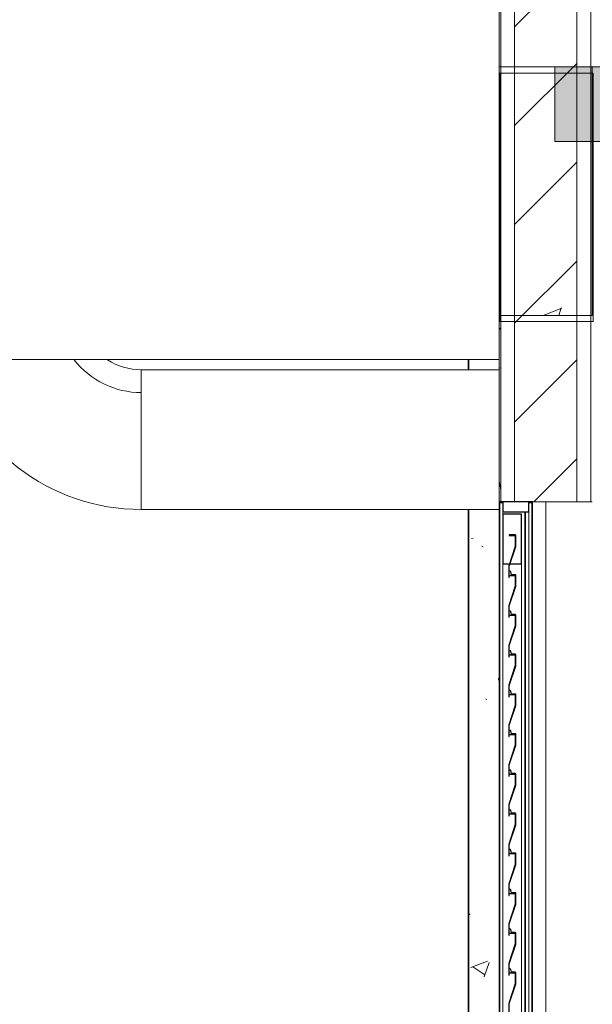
# Model space of a CAD drawing. Header units: metres. Extents: x 3.7 to 90.5, y -1.7 to 14.3.
# Tile 37 of 256: x 21.7 to 22.6, y 1.5 to 3.1. Entities that reach past the tile are written whole.
import ezdxf

# ---------------------------------------------------------------- set-up
doc = ezdxf.new("R2010")
doc.units = ezdxf.units.M
for name, color, linetype, lineweight in [('A-COLS', 7, 'Continuous', 18), ('A-DOOR', 7, 'Continuous', 18), ('A-DOOR-FRAM', 7, 'Continuous', 18), ('A-FLOR', 7, 'Continuous', 18), ('A-FLOR-PATT', 7, 'Continuous', 18), ('A-WALL', 7, 'Continuous', 18), ('A-WALL-PATT', 7, 'Continuous', 18), ('DUTOS', 7, 'Continuous', 18), ('I-WALL', 7, 'Continuous', 18), ('M-HVAC-DUCT', 7, 'Continuous', 18), ('S-BEAM', 7, 'Continuous', 18), ('S-COLS', 7, 'Continuous', 18)]:
    doc.layers.add(name, color=color, linetype=linetype, lineweight=lineweight)
pattern_1 = [(50, (22.355, 98.755), (0.5465545, -0.047815), [0.05715, -0.62865]), (355, (22.355, 98.755), (-0.1057276, 0.5731658), [0.04572, -0.50292]), (100.451, (22.401, 98.751), (0.4408277, 0.525349), [0.04857, -0.53427]), (46.184, (22.355, 98.907), (0.8132374, -0.126129), [0.08572, -0.94297]), (96.636, (22.423, 98.897), (0.712212, 0.742287), [0.07286, -0.80141]), (351.184, (22.355, 98.907), (0.7122166, 0.742274), [0.06858, -0.75438]), (21, (22.431, 98.869), (0.4548461, -0.306795), [0.05715, -0.62865]), (326, (22.431, 98.869), (0.185405, 0.55256), [0.04572, -0.50292]), (71.451, (22.469, 98.844), (0.640251, 0.2457632), [0.04857, -0.53427]), (37.5, (22.355, 98.755), (0.00926095, 0.2536672), [0.02515, -0.47168, 0.02515, -0.48539, -0.50482]), (37.5, (22.355, 98.755), (0.00926095, 0.2536672), [-1.007, 0.02515, -0.47968]), (7.5, (22.355, 98.755), (0.2004558, 0.30054595), [0.02515, -0.26594, 0.02515, -0.46025, -0.1924]), (7.5, (22.355, 98.755), (0.2004558, 0.30054595), [-0.77648, 0.02515, -0.16726]), (327.5, (22.185, 98.755), (0.40676816, -0.0171882), [0.02515, -0.16535, 0.02515, -0.56921, -0.78867]), (327.5, (22.185, 98.755), (0.40676816, -0.0171882), [-0.78486, 0.02515, -0.76352]), (317.5, (22.109, 98.755), (0.4443832, 0.0762794), [0.02515, -0.2225, 0.02515, -0.36957, -0.56007]), (317.5, (22.109, 98.755), (0.4443832, 0.0762794), [-0.64237, 0.02515, -0.53492])]

# ---------------------------------------------------------------- blocks, each defined once
blk = doc.blocks.new('Item 11 - Porta de abrir com veneziana ventilada - PAVV - LIXEIRA E CASA DE GÁS-8756172-Corte 1')
at = {"layer": 'A-DOOR-FRAM', "lineweight": 25}
for p, q in [((22.4913, 2.32), (22.4373, 2.32)), ((22.4373, 2.32), (22.4373, 2.3135)), ((22.4386, 2.313), (22.4386, 2.3188)), ((22.4386, 2.3188), (22.4435, 2.3188)), ((22.4435, 2.3188), (22.4435, 2.3052)), ((22.4851, 2.3052), (22.4851, 2.3188)), ((22.4851, 2.3188), (22.4901, 2.3188)), ((22.4901, 2.3188), (22.4901, 2.313)), ((22.4913, 2.3135), (22.4913, 2.32)), ((22.4373, 2.3135), (22.4386, 2.313)), ((22.4735, 2.3), (22.4435, 2.3)), ((22.4435, 2.3), (22.4435, 2.22)), ((22.4447, 2.304), (22.4788, 2.304)), ((22.4735, 2.22), (22.4735, 2.3)), ((22.4788, 2.304), (22.4788, 2.29)), ((22.48, 2.2912), (22.48, 2.304)), ((22.48, 2.304), (22.4839, 2.304)), ((22.4901, 2.313), (22.4913, 2.3135)), ((22.4788, 2.29), (22.48, 2.2912)), ((22.4634, 2.2665), (22.4537, 2.2665)), ((22.4537, 2.2665), (22.4537, 2.2655)), ((22.4537, 2.2655), (22.4634, 2.2655)), ((22.4634, 2.2655), (22.4634, 2.2482)), ((22.4644, 2.248), (22.4644, 2.2655)), ((22.4634, 2.2482), (22.4527, 2.2165)), ((22.4537, 2.2164), (22.4644, 2.248)), ((22.4435, 2.22), (22.4735, 2.22)), ((22.4527, 2.2165), (22.4527, 2.1985)), ((22.4537, 2.208), (22.4537, 2.2164)), ((22.4549, 2.208), (22.4537, 2.208)), ((22.4572, 2.2025), (22.4559, 2.2072)), ((22.4537, 2.1985), (22.4537, 2.2015)), ((22.4537, 2.2015), (22.4634, 2.2015)), ((22.4634, 2.2025), (22.4572, 2.2025)), ((22.4634, 2.2015), (22.4634, 2.1842)), ((22.4644, 2.184), (22.4644, 2.2015)), ((22.4634, 2.1842), (22.4527, 2.1525)), ((22.4537, 2.1524), (22.4644, 2.184)), ((22.4527, 2.1525), (22.4527, 2.1345)), ((22.4537, 2.144), (22.4537, 2.1524)), ((22.4549, 2.144), (22.4537, 2.144)), ((22.4572, 2.1385), (22.4559, 2.1432)), ((22.4537, 2.1345), (22.4537, 2.1375)), ((22.4537, 2.1375), (22.4634, 2.1375)), ((22.4634, 2.1385), (22.4572, 2.1385)), ((22.4634, 2.1375), (22.4634, 2.1202)), ((22.4644, 2.12), (22.4644, 2.1375)), ((22.4634, 2.1202), (22.4527, 2.0885)), ((22.4537, 2.0884), (22.4644, 2.12)), ((22.4527, 2.0885), (22.4527, 2.0705)), ((22.4537, 2.08), (22.4537, 2.0884)), ((22.4549, 2.08), (22.4537, 2.08)), ((22.4572, 2.0745), (22.4559, 2.0792)), ((22.4537, 2.0705), (22.4537, 2.0735)), ((22.4537, 2.0735), (22.4634, 2.0735)), ((22.4634, 2.0745), (22.4572, 2.0745)), ((22.4634, 2.0735), (22.4634, 2.0562)), ((22.4644, 2.056), (22.4644, 2.0735)), ((22.4634, 2.0562), (22.4527, 2.0245)), ((22.4537, 2.0244), (22.4644, 2.056)), ((22.4527, 2.0245), (22.4527, 2.0065)), ((22.4537, 2.016), (22.4537, 2.0244)), ((22.4549, 2.016), (22.4537, 2.016)), ((22.4572, 2.0105), (22.4559, 2.0152)), ((22.4537, 2.0065), (22.4537, 2.0095)), ((22.4537, 2.0095), (22.4634, 2.0095)), ((22.4634, 2.0105), (22.4572, 2.0105)), ((22.4634, 2.0095), (22.4634, 1.9922)), ((22.4644, 1.992), (22.4644, 2.0095)), ((22.4634, 1.9922), (22.4527, 1.9605)), ((22.4537, 1.9604), (22.4644, 1.992)), ((22.4527, 1.9605), (22.4527, 1.9425)), ((22.4537, 1.952), (22.4537, 1.9604)), ((22.4549, 1.952), (22.4537, 1.952)), ((22.4572, 1.9465), (22.4559, 1.9512)), ((22.4537, 1.9425), (22.4537, 1.9455)), ((22.4537, 1.9455), (22.4634, 1.9455)), ((22.4634, 1.9465), (22.4572, 1.9465)), ((22.4634, 1.9455), (22.4634, 1.9282)), ((22.4644, 1.928), (22.4644, 1.9455)), ((22.4634, 1.9282), (22.4527, 1.8965)), ((22.4537, 1.8964), (22.4644, 1.928)), ((22.4527, 1.8965), (22.4527, 1.8785)), ((22.4537, 1.888), (22.4537, 1.8964)), ((22.4549, 1.888), (22.4537, 1.888)), ((22.4572, 1.8825), (22.4559, 1.8872)), ((22.4537, 1.8785), (22.4537, 1.8815)), ((22.4537, 1.8815), (22.4634, 1.8815)), ((22.4634, 1.8825), (22.4572, 1.8825)), ((22.4634, 1.8815), (22.4634, 1.8642)), ((22.4644, 1.864), (22.4644, 1.8815)), ((22.4634, 1.8642), (22.4527, 1.8325)), ((22.4537, 1.8324), (22.4644, 1.864)), ((22.4527, 1.8325), (22.4527, 1.8145)), ((22.4537, 1.824), (22.4537, 1.8324)), ((22.4549, 1.824), (22.4537, 1.824)), ((22.4572, 1.8185), (22.4559, 1.8232)), ((22.4537, 1.8145), (22.4537, 1.8175)), ((22.4537, 1.8175), (22.4634, 1.8175)), ((22.4634, 1.8185), (22.4572, 1.8185)), ((22.4634, 1.8175), (22.4634, 1.8002)), ((22.4644, 1.8), (22.4644, 1.8175)), ((22.4634, 1.8002), (22.4527, 1.7685)), ((22.4537, 1.7684), (22.4644, 1.8)), ((22.4527, 1.7685), (22.4527, 1.7505)), ((22.4537, 1.76), (22.4537, 1.7684)), ((22.4549, 1.76), (22.4537, 1.76)), ((22.4537, 1.7505), (22.4537, 1.7535)), ((22.4537, 1.7535), (22.4634, 1.7535)), ((22.4572, 1.7545), (22.4559, 1.7592)), ((22.4634, 1.7545), (22.4572, 1.7545)), ((22.4634, 1.7535), (22.4634, 1.7362)), ((22.4644, 1.736), (22.4644, 1.7535)), ((22.4634, 1.7362), (22.4527, 1.7045)), ((22.4537, 1.7044), (22.4644, 1.736)), ((22.4527, 1.7045), (22.4527, 1.6865)), ((22.4537, 1.696), (22.4537, 1.7044)), ((22.4549, 1.696), (22.4537, 1.696)), ((22.4537, 1.6865), (22.4537, 1.6895)), ((22.4537, 1.6895), (22.4634, 1.6895)), ((22.4572, 1.6905), (22.4559, 1.6952)), ((22.4634, 1.6905), (22.4572, 1.6905)), ((22.4634, 1.6895), (22.4634, 1.6722)), ((22.4644, 1.672), (22.4644, 1.6895)), ((22.4634, 1.6722), (22.4527, 1.6405)), ((22.4537, 1.6404), (22.4644, 1.672)), ((22.4527, 1.6405), (22.4527, 1.6225)), ((22.4537, 1.632), (22.4537, 1.6404)), ((22.4549, 1.632), (22.4537, 1.632)), ((22.4537, 1.6225), (22.4537, 1.6255)), ((22.4537, 1.6255), (22.4634, 1.6255)), ((22.4572, 1.6265), (22.4559, 1.6312)), ((22.4634, 1.6265), (22.4572, 1.6265)), ((22.4634, 1.6255), (22.4634, 1.6082)), ((22.4644, 1.608), (22.4644, 1.6255)), ((22.4634, 1.6082), (22.4527, 1.5765)), ((22.4537, 1.5764), (22.4644, 1.608)), ((22.4527, 1.5765), (22.4527, 1.5585)), ((22.4537, 1.568), (22.4537, 1.5764)), ((22.4549, 1.568), (22.4537, 1.568)), ((22.4537, 1.5585), (22.4537, 1.5615)), ((22.4537, 1.5615), (22.4634, 1.5615)), ((22.4572, 1.5625), (22.4559, 1.5672)), ((22.4634, 1.5625), (22.4572, 1.5625)), ((22.4634, 1.5615), (22.4634, 1.5442)), ((22.4644, 1.544), (22.4644, 1.5615)), ((22.4634, 1.5442), (22.4527, 1.5125)), ((22.4537, 1.5124), (22.4644, 1.544)), ((22.4527, 1.5125), (22.4527, 1.4945)), ((22.4537, 1.504), (22.4537, 1.5124))]:
    blk.add_line(p, q, dxfattribs=at)
at = {"layer": 'A-DOOR-FRAM'}
for p, q in [((22.4373, 0.16), (22.4373, 2.3135)), ((22.4386, 0.16), (22.4386, 2.313)), ((22.4435, 2.3052), (22.4435, 2.3)), ((22.4851, 0.1708), (22.4851, 2.3052)), ((22.4901, 0.16), (22.4901, 2.313)), ((22.4913, 0.16), (22.4913, 2.3135)), ((22.4788, 0.172), (22.4788, 2.29)), ((22.48, 0.172), (22.48, 2.2912)), ((22.4435, 2.22), (22.4435, 1.28)), ((22.4735, 1.28), (22.4735, 2.22))]:
    blk.add_line(p, q, dxfattribs=at)
at = {"layer": 'A-DOOR-FRAM', "lineweight": 25}
for centre, radius, start, end in [((22.4447, 2.3052), 0.0012, 180, 270), ((22.4839, 2.3052), 0.0012, 270, 0), ((22.4634, 2.2655), 0.001, 0, 90), ((22.4549, 2.2069), 0.0011, 15, 90), ((22.4532, 2.1985), 0.0005, 180, 0), ((22.4634, 2.2015), 0.001, 0, 90), ((22.4549, 2.1429), 0.0011, 15, 90), ((22.4532, 2.1345), 0.0005, 180, 0), ((22.4634, 2.1375), 0.001, 0, 90), ((22.4549, 2.0789), 0.0011, 15, 90), ((22.4532, 2.0705), 0.0005, 180, 0), ((22.4634, 2.0735), 0.001, 0, 90), ((22.4549, 2.0149), 0.0011, 15, 90), ((22.4532, 2.0065), 0.0005, 180, 0), ((22.4634, 2.0095), 0.001, 0, 90), ((22.4549, 1.9509), 0.0011, 15, 90), ((22.4532, 1.9425), 0.0005, 180, 0), ((22.4634, 1.9455), 0.001, 0, 90), ((22.4549, 1.8869), 0.0011, 15, 90), ((22.4532, 1.8785), 0.0005, 180, 0), ((22.4634, 1.8815), 0.001, 0, 90), ((22.4549, 1.8229), 0.0011, 15, 90), ((22.4532, 1.8145), 0.0005, 180, 0), ((22.4634, 1.8175), 0.001, 0, 90), ((22.4549, 1.7589), 0.0011, 15, 90), ((22.4532, 1.7505), 0.0005, 180, 0), ((22.4634, 1.7535), 0.001, 0, 90), ((22.4549, 1.6949), 0.0011, 15, 90), ((22.4532, 1.6865), 0.0005, 180, 0), ((22.4634, 1.6895), 0.001, 0, 90), ((22.4532, 1.6225), 0.0005, 180, 0), ((22.4549, 1.6309), 0.0011, 15, 90), ((22.4634, 1.6255), 0.001, 0, 90), ((22.4532, 1.5585), 0.0005, 180, 0), ((22.4549, 1.5669), 0.0011, 15, 90), ((22.4634, 1.5615), 0.001, 0, 90)]:
    blk.add_arc(centre, radius, start, end, dxfattribs=at)
blk = doc.blocks.new('4 GRE - ESCOLA DE CINEMA E AUDIOVISUAL CINE REX R07_rvt-1-Corte 1')
at = {"layer": 'A-FLOR-PATT'}
h = blk.add_hatch(dxfattribs=at)
h.set_pattern_fill('FP_1', color=256, style=0, pattern_type=2)
h.set_pattern_definition(pattern_1)
h.paths.add_polyline_path([(29.7405, 2.9), (35.1673, 2.9), (35.1673, 3.02), (22.5272, 3.02), (22.5272, 2.9), (29.445, 2.9)])
at = {"layer": 'A-WALL-PATT', "true_color": 0x808080}
h = blk.add_hatch(dxfattribs=at)
h.set_pattern_fill('FP_1', color=8, style=0, pattern_type=2)
h.set_pattern_definition(pattern_1)
h.paths.add_polyline_path([(22.4373, -0.5936), (22.4398, -0.5936), (22.4398, 0.16), (22.4373, 0.16), (22.4373, -0.0881)])
h.paths.add_polyline_path([(22.4373, 2.32), (22.4398, 2.32), (22.4398, 5.9438), (22.4373, 5.9438), (22.4373, 2.411)])
h = blk.add_hatch(dxfattribs=at)
h.set_pattern_fill('FP_2', color=8, style=0, pattern_type=2)
h.set_pattern_definition([(45, (22.355, 98.755), (-0.07954951, 0.07954951), [])])
h.paths.add_polyline_path([(22.5623, -0.5936), (22.5623, 0.16), (22.4623, 0.16), (22.4623, -0.5936)])
h.paths.add_polyline_path([(22.4623, 2.32), (22.5623, 2.32), (22.5623, 5.9438), (22.4623, 5.9438), (22.4623, 2.411)])
h = blk.add_hatch(dxfattribs=at)
h.set_pattern_fill('FP_1', color=8, style=0, pattern_type=2)
h.set_pattern_definition(pattern_1)
h.paths.add_polyline_path([(22.5848, -0.5936), (22.5873, -0.5936), (22.5873, 0.16), (22.5848, 0.16), (22.5848, -0.0881)])
h.paths.add_polyline_path([(22.5873, 2.32), (22.5873, 5.9438), (22.5848, 5.9438), (22.5848, 2.32)])
at = {"layer": 'S-BEAM'}
h = blk.add_hatch(dxfattribs=at)
h.set_pattern_fill('FP_1', color=256, style=0, pattern_type=2)
h.set_pattern_definition(pattern_1)
h.paths.add_polyline_path([(22.5873, 2.62), (22.5873, 3.02), (22.4373, 3.02), (22.4373, 2.62)])
at = {"layer": 'S-COLS'}
h = blk.add_hatch(dxfattribs=at)
h.set_pattern_fill('FP_5', color=256, style=0, pattern_type=2)
h.set_pattern_definition([(50, (22.355, 98.755), (0.27327405, -0.02391137), [0.02857, -0.31432]), (355, (22.355, 98.755), (-0.0528634, 0.2865879), [0.02286, -0.25146]), (100.451, (22.378, 98.753), (0.22041785, 0.26268036), [0.02429, -0.26714]), (46.184, (22.355, 98.831), (0.4066185, -0.0630575), [0.04286, -0.47149]), (96.636, (22.389, 98.826), (0.3561065, 0.3711386), [0.03643, -0.4007]), (351.184, (22.355, 98.831), (0.3561083, 0.371137), [0.03429, -0.37719]), (21, (22.393, 98.812), (0.2274184, -0.15339924), [0.02858, -0.31433]), (326, (22.393, 98.812), (0.0927052, 0.2762841), [0.02286, -0.25146]), (71.451, (22.412, 98.799), (0.3201318, 0.1228847), [0.02429, -0.26714]), (37.5, (22.355, 98.755), (0.00463748, 0.12683267), [0.00251, -0.2459, 0.00251, -0.25276, -0.25241]), (37.5, (22.355, 98.755), (0.00463748, 0.12683267), [-0.50368, 0.00251, -0.2499]), (7.5, (22.355, 98.755), (0.10023351, 0.15026867), [0.00251, -0.14303, 0.00251, -0.24018, -0.0962]), (7.5, (22.355, 98.755), (0.10023351, 0.15026867), [-0.38824, 0.00251, -0.09369]), (327.5, (22.27, 98.755), (0.20338408, -0.0085941), [0.00251, -0.09274, 0.00251, -0.29467, -0.39433]), (327.5, (22.27, 98.755), (0.20338408, -0.0085941), [-0.39243, 0.00251, -0.39182]), (317.5, (22.232, 98.755), (0.22219158, 0.0381397), [0.00251, -0.12131, 0.00251, -0.19484, -0.28003]), (317.5, (22.232, 98.755), (0.22219158, 0.0381397), [-0.32118, 0.00251, -0.27752])])
h.paths.add_polyline_path([(22.4398, -1.0401), (22.5873, -1.0401), (22.5873, -0.5936), (22.4373, -0.5936), (22.4373, -0.46), (22.3873, -0.46), (22.3873, -1.0401), (22.4373, -1.0401)])
h.paths.add_polyline_path([(22.4373, -0.34), (22.4373, 2.3075), (22.3873, 2.3075), (22.3873, -0.34)])
h.paths.add_polyline_path([(22.3873, 2.5325), (22.4373, 2.5325), (22.4373, 2.5492), (22.3873, 2.5492)])
at = {"layer": 'A-FLOR'}
for p, q in [((35.1673, 3.02), (22.5272, 3.02)), ((22.5272, 3.02), (22.5272, 2.9)), ((22.5272, 2.9), (35.1673, 2.9))]:
    blk.add_line(p, q, dxfattribs=at)
at = {"layer": 'A-WALL'}
for p, q in [((22.4373, 5.9438), (22.4373, 2.32)), ((22.4398, 5.9438), (22.4398, 2.32)), ((22.4623, 5.9438), (22.4623, 2.32)), ((22.5623, 5.9438), (22.5623, 2.32)), ((22.5848, 5.9438), (22.5848, 2.32)), ((22.4373, 2.32), (22.5873, 2.32)), ((22.5123, 2.32), (22.5123, 0.16))]:
    blk.add_line(p, q, dxfattribs=at)
at = {"layer": 'I-WALL'}
blk.add_line((21.4085, 2.5492), (22.4373, 2.5492), dxfattribs=at)
at = {"layer": 'S-BEAM'}
for p, q in [((22.5873, 3.02), (22.4373, 3.02)), ((22.4373, 3.02), (22.4373, 2.62)), ((22.5873, 2.62), (22.5873, 3.02)), ((22.4373, 2.62), (22.5873, 2.62))]:
    blk.add_line(p, q, dxfattribs=at)
at = {"layer": 'S-COLS'}
for p, q in [((22.3873, 2.5325), (22.3873, 2.5492)), ((22.3873, -0.34), (22.3873, 2.3075))]:
    blk.add_line(p, q, dxfattribs=at)
at = {"layer": 'A-DOOR', "lineweight": 18}
blk.add_blockref('Item 11 - Porta de abrir com veneziana ventilada - PAVV - LIXEIRA E CASA DE GÁS-8756172-Corte 1', (0, 0), dxfattribs=at)
blk = doc.blocks.new('Family - V134-299136-Corte 1')
at = {"layer": 'S-BEAM'}
for p, q in [((22.5886, 3.01), (22.4386, 3.01)), ((22.4386, 3.01), (22.4386, 2.61)), ((22.5886, 2.61), (22.5886, 3.01)), ((22.4386, 2.61), (22.5886, 2.61))]:
    blk.add_line(p, q, dxfattribs=at)
blk = doc.blocks.new('Family - P5-299300-Corte 1')
at = {"layer": 'A-COLS'}
for p, q in [((22.3886, 2.5325), (22.3886, 2.5492)), ((22.3886, -0.34), (22.3886, 2.3075))]:
    blk.add_line(p, q, dxfattribs=at)
blk = doc.blocks.new('Family - P5-301324-Corte 1')
at = {"layer": 'S-COLS'}
for p, q in [((22.3886, 2.5325), (22.3886, 2.5492)), ((22.3886, -0.34), (22.3886, 2.3075))]:
    blk.add_line(p, q, dxfattribs=at)
blk = doc.blocks.new('ESTRUTURAL CINE REX _011_IFC-1-Corte 1')
at = {"layer": 'A-COLS', "lineweight": 18}
blk.add_blockref('Family - P5-301324-Corte 1', (0, 0), dxfattribs=at)
at = {"layer": 'S-BEAM', "lineweight": 18}
blk.add_blockref('Family - V134-299136-Corte 1', (0, 0), dxfattribs=at)
at = {"layer": 'S-COLS', "lineweight": 18}
blk.add_blockref('Family - P5-299300-Corte 1', (0, 0), dxfattribs=at)
blk = doc.blocks.new('BTS vanes - 1 Splitter Vanes-908882-Corte 1')
at = {"layer": 'M-HVAC-DUCT', "color": 6, "true_color": 0xff00ff}
for q in [(21.8612, 2.3075), (21.8612, 2.4957)]:
    blk.add_line((21.8612, 2.5325), q, dxfattribs=at)
for radius, start in [(0.325, 194.9262), (0.1368, 217.8892), (0.1, 237.0733), (0.1, 237.0733)]:
    blk.add_arc((21.8612, 2.6325), radius, start, 270, dxfattribs=at)

msp = doc.modelspace()

# ---------------------------------------------------------------- linework, layer by layer
at = {"layer": 'DUTOS', "color": 6, "true_color": 0xff00ff}
for p, q in [((21.8612, 2.3075), (21.8612, 2.5325)), ((21.8612, 2.5325), (22.4375, 2.5325)), ((22.4373, 2.3075), (21.8612, 2.3075))]:
    msp.add_line(p, q, dxfattribs=at)

# ---------------------------------------------------------------- block references
at = {"lineweight": 5}
for name in ['4 GRE - ESCOLA DE CINEMA E AUDIOVISUAL CINE REX R07_rvt-1-Corte 1', 'ESTRUTURAL CINE REX _011_IFC-1-Corte 1']:
    msp.add_blockref(name, (0, 0), dxfattribs=at)
at = {"layer": 'M-HVAC-DUCT', "color": 6, "true_color": 0xff00ff}
msp.add_blockref('BTS vanes - 1 Splitter Vanes-908882-Corte 1', (0, 0), dxfattribs=at)

doc.saveas('drawing.dxf')
